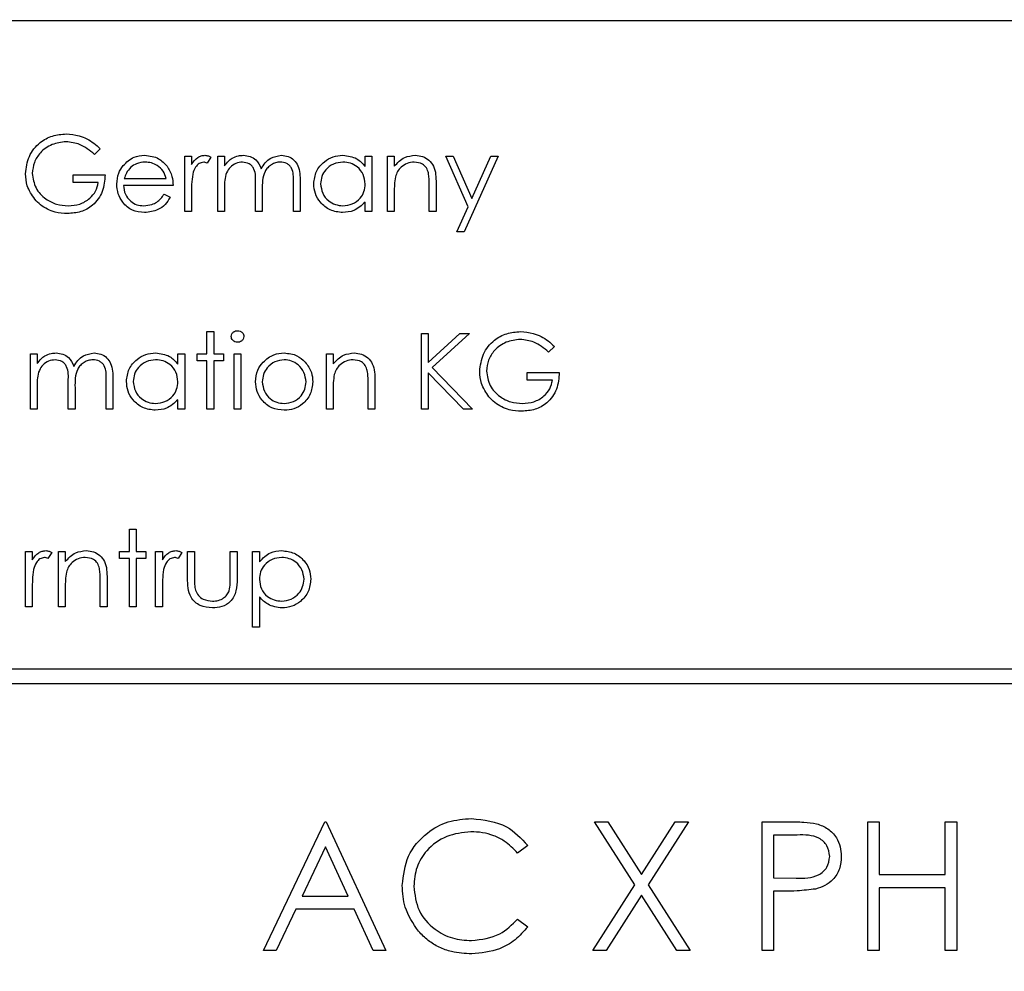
# Paper-space layout 'Blatt3' of a CAD drawing. Header units: millimetres. Extents: x 5 to 418, y 2 to 292.
# Tile 25 of 53: x 89.32 to 93.91, y 218.64 to 223.08. Entities that reach past the tile are written whole.
import ezdxf

# ---------------------------------------------------------------- set-up
doc = ezdxf.new("R2010")
doc.units = ezdxf.units.MM
doc.layers.add('SLD-0', color=7, linetype='Continuous')
doc.styles.add('SLDTEXTSTYLE0', font='TXT', dxfattribs={"width": 0.605})
doc.dimstyles.new('SLDDIMSTYLE0', dxfattribs={"dimtxt": 3.5, "dimasz": 3.302, "dimexe": 0, "dimexo": 0.0625, "dimgap": 0.875, "dimtad": 1, "dimlfac": 3, "dimrnd": 1e-09, "dimzin": 12, "dimdsep": 46, "dimtxsty": 'SLDTEXTSTYLE0', "dimsah": 1, "dimcen": 0.09, "dimadec": 0, "dimazin": 3, "dimtfac": 1, "dimtofl": 0, "dimtmove": 0, "dimatfit": 3, "dimfxl": 1, "dimfrac": 2, "dimtolj": 1, "dimtzin": 12, "dimarcsym": 0})

# ---------------------------------------------------------------- blocks, each defined once
blk = doc.blocks.new('_D_13')
at = {"layer": 'SLD-0'}
for p, q in [((58.038, 202.4881), (58.038, 259.5881)), ((132.3713, 202.4881), (132.3713, 259.5881)), ((58.038, 258.5881), (132.3713, 258.5881))]:
    blk.add_line(p, q, dxfattribs=at)
for points in [[(58.038, 258.5881), (61.34, 258.0801), (61.34, 259.0961)], [(132.3713, 258.5881), (129.0693, 259.0961), (129.0693, 258.0801)]]:
    blk.add_solid(points, dxfattribs=at)
at = {"layer": 'SLD-0', "insert": (91.1942, 263.0999), "char_height": 3.5, "attachment_point": 1, "style": 'SLDTEXTSTYLE0'}
blk.add_mtext('223', dxfattribs=at)

psp = doc.layouts.new('Blatt3')

# ---------------------------------------------------------------- linework, layer by layer
at = {"color": 7, "linetype": 'Continuous', "lineweight": 25}
for p, q in [((103.5403, 223.0738), (86.8736, 223.0738)), ((89.695, 222.4774), (89.6679, 222.4517)), ((90.0885, 222.4426), (90.1202, 222.4426)), ((90.0885, 222.1849), (90.0885, 222.4426)), ((90.1202, 222.4426), (90.1202, 222.4047)), ((90.2106, 222.4383), (90.1932, 222.4109)), ((90.2423, 222.4426), (90.2739, 222.4426)), ((90.2423, 222.1849), (90.2423, 222.4426)), ((90.2739, 222.4426), (90.2739, 222.3978)), ((90.9297, 222.3949), (90.9297, 222.4426)), ((90.9297, 222.4426), (90.9614, 222.4426)), ((90.9614, 222.4426), (90.9614, 222.1849)), ((91.0338, 222.4426), (91.0654, 222.4426)), ((91.0338, 222.1849), (91.0338, 222.4426)), ((91.0654, 222.4426), (91.0654, 222.3961)), ((91.3051, 222.4426), (91.3393, 222.4426)), ((91.4094, 222.2068), (91.3051, 222.4426)), ((91.3393, 222.4426), (91.4265, 222.2452)), ((91.5494, 222.4426), (91.3911, 222.0899)), ((91.4265, 222.2452), (91.5152, 222.4426)), ((91.5152, 222.4426), (91.5494, 222.4426)), ((89.5684, 222.3567), (89.7176, 222.3567)), ((89.5684, 222.3205), (89.5684, 222.3567)), ((89.686, 222.3205), (89.5684, 222.3205)), ((89.8069, 222.3386), (90.0026, 222.3386)), ((90.4187, 222.1849), (90.4187, 222.3159)), ((90.5951, 222.1849), (90.5951, 222.3246)), ((90.6267, 222.3245), (90.6267, 222.1849)), ((91.2599, 222.3165), (91.2599, 222.1849)), ((90.0342, 222.307), (89.8036, 222.307)), ((90.1202, 222.2715), (90.1202, 222.1849)), ((90.2739, 222.2933), (90.2739, 222.1849)), ((90.4503, 222.2851), (90.4503, 222.1849)), ((91.0654, 222.2781), (91.0654, 222.1849)), ((91.2283, 222.1849), (91.2283, 222.3061)), ((89.9925, 222.2663), (90.0207, 222.2515)), ((90.9297, 222.1849), (90.9297, 222.2294)), ((90.1202, 222.1849), (90.0885, 222.1849)), ((90.2739, 222.1849), (90.2423, 222.1849)), ((90.4503, 222.1849), (90.4187, 222.1849)), ((90.6267, 222.1849), (90.5951, 222.1849)), ((90.9614, 222.1849), (90.9297, 222.1849)), ((91.0654, 222.1849), (91.0338, 222.1849)), ((91.2599, 222.1849), (91.2283, 222.1849)), ((91.3569, 222.0899), (91.4094, 222.2068)), ((91.3911, 222.0899), (91.3569, 222.0899)), ((90.1925, 221.6254), (90.2242, 221.6254)), ((90.1925, 221.5214), (90.1925, 221.6254)), ((90.2242, 221.6254), (90.2242, 221.5214)), ((91.1921, 221.6163), (91.2237, 221.6163)), ((91.1921, 221.2636), (91.1921, 221.6163)), ((91.2237, 221.482), (91.3708, 221.6163)), ((91.2237, 221.6163), (91.2237, 221.482)), ((91.4159, 221.6163), (91.2426, 221.458)), ((91.3708, 221.6163), (91.4159, 221.6163)), ((91.8117, 221.5561), (91.7846, 221.5304)), ((89.3694, 221.5214), (89.401, 221.5214)), ((89.3694, 221.2636), (89.3694, 221.5214)), ((89.401, 221.5214), (89.401, 221.4765)), ((90.0568, 221.4737), (90.0568, 221.5214)), ((90.0568, 221.5214), (90.0885, 221.5214)), ((90.0885, 221.5214), (90.0885, 221.2636)), ((90.1473, 221.5214), (90.1925, 221.5214)), ((90.1473, 221.4897), (90.1473, 221.5214)), ((90.1925, 221.4897), (90.1473, 221.4897)), ((90.1925, 221.2636), (90.1925, 221.4897)), ((90.2242, 221.5214), (90.2694, 221.5214)), ((90.2242, 221.4897), (90.2242, 221.2636)), ((90.2694, 221.4897), (90.2242, 221.4897)), ((90.2694, 221.5214), (90.2694, 221.4897)), ((90.3192, 221.5214), (90.3508, 221.5214)), ((90.3192, 221.2636), (90.3192, 221.5214)), ((90.3508, 221.5214), (90.3508, 221.2636)), ((90.7488, 221.5214), (90.7805, 221.5214)), ((90.7488, 221.2636), (90.7488, 221.5214)), ((90.7805, 221.5214), (90.7805, 221.4749)), ((91.2426, 221.458), (91.4295, 221.2636)), ((89.7222, 221.2636), (89.7222, 221.4033)), ((89.7538, 221.4032), (89.7538, 221.2636)), ((91.2237, 221.4338), (91.2237, 221.2636)), ((91.3873, 221.2636), (91.2237, 221.4338)), ((91.6851, 221.4354), (91.8343, 221.4354)), ((91.6851, 221.3992), (91.6851, 221.4354)), ((91.8026, 221.3992), (91.6851, 221.3992)), ((89.401, 221.372), (89.401, 221.2636)), ((89.5458, 221.2636), (89.5458, 221.3946)), ((89.5774, 221.3638), (89.5774, 221.2636)), ((90.7805, 221.3568), (90.7805, 221.2636)), ((90.9433, 221.2636), (90.9433, 221.3848)), ((90.975, 221.3952), (90.975, 221.2636)), ((90.0568, 221.2636), (90.0568, 221.3081)), ((89.401, 221.2636), (89.3694, 221.2636)), ((89.5774, 221.2636), (89.5458, 221.2636)), ((89.7538, 221.2636), (89.7222, 221.2636)), ((90.0885, 221.2636), (90.0568, 221.2636)), ((90.2242, 221.2636), (90.1925, 221.2636)), ((90.3508, 221.2636), (90.3192, 221.2636)), ((90.7805, 221.2636), (90.7488, 221.2636)), ((90.975, 221.2636), (90.9433, 221.2636)), ((91.2237, 221.2636), (91.1921, 221.2636)), ((91.4295, 221.2636), (91.3873, 221.2636)), ((89.8307, 220.7041), (89.8624, 220.7041)), ((89.8307, 220.6001), (89.8307, 220.7041)), ((89.8624, 220.7041), (89.8624, 220.6001)), ((89.3468, 220.6001), (89.3784, 220.6001)), ((89.3468, 220.3423), (89.3468, 220.6001)), ((89.3784, 220.6001), (89.3784, 220.5621)), ((89.4689, 220.5957), (89.4515, 220.5683)), ((89.5005, 220.6001), (89.5322, 220.6001)), ((89.5005, 220.3423), (89.5005, 220.6001)), ((89.5322, 220.6001), (89.5322, 220.5536)), ((89.7855, 220.6001), (89.8307, 220.6001)), ((89.7855, 220.5684), (89.7855, 220.6001)), ((89.8624, 220.6001), (89.9076, 220.6001)), ((89.9076, 220.6001), (89.9076, 220.5684)), ((89.9528, 220.6001), (89.9845, 220.6001)), ((89.9528, 220.3423), (89.9528, 220.6001)), ((89.9845, 220.6001), (89.9845, 220.5621)), ((90.0749, 220.5957), (90.0576, 220.5683)), ((90.1021, 220.6001), (90.1337, 220.6001)), ((90.1021, 220.4769), (90.1021, 220.6001)), ((90.1337, 220.6001), (90.1337, 220.4805)), ((90.3011, 220.6001), (90.3327, 220.6001)), ((90.3011, 220.4805), (90.3011, 220.6001)), ((90.3327, 220.6001), (90.3327, 220.4745)), ((90.4051, 220.6001), (90.4368, 220.6001)), ((90.4051, 220.2473), (90.4051, 220.6001)), ((90.4368, 220.6001), (90.4368, 220.5524)), ((89.8307, 220.5684), (89.7855, 220.5684)), ((89.8307, 220.3423), (89.8307, 220.5684)), ((89.8624, 220.5684), (89.8624, 220.3423)), ((89.9076, 220.5684), (89.8624, 220.5684)), ((89.5322, 220.4355), (89.5322, 220.3423)), ((89.695, 220.3423), (89.695, 220.4635)), ((89.7267, 220.4739), (89.7267, 220.3423)), ((89.3784, 220.4289), (89.3784, 220.3423)), ((89.9845, 220.4289), (89.9845, 220.3423)), ((90.4368, 220.389), (90.4368, 220.2473)), ((89.3784, 220.3423), (89.3468, 220.3423)), ((89.5322, 220.3423), (89.5005, 220.3423)), ((89.7267, 220.3423), (89.695, 220.3423)), ((89.8624, 220.3423), (89.8307, 220.3423)), ((89.9845, 220.3423), (89.9528, 220.3423)), ((90.4368, 220.2473), (90.4051, 220.2473)), ((94.5715, 220.0527), (87.2381, 220.0527)), ((87.2381, 219.9861), (94.5715, 219.9861)), ((90.4563, 218.741), (90.7409, 219.341)), ((90.7409, 219.341), (90.7486, 219.341)), ((90.7486, 219.341), (91.0255, 218.741)), ((92.1868, 219.047), (91.9986, 219.341)), ((91.9986, 219.341), (92.0607, 219.341)), ((92.0607, 219.341), (92.2178, 219.0955)), ((92.2178, 219.0955), (92.3749, 219.341)), ((92.437, 219.341), (92.2489, 219.047)), ((92.3749, 219.341), (92.437, 219.341)), ((92.7793, 219.341), (92.897, 219.341)), ((92.7793, 218.741), (92.7793, 219.341)), ((93.2716, 218.741), (93.2716, 219.341)), ((93.2716, 219.341), (93.3255, 219.341)), ((93.3255, 219.341), (93.3255, 219.0948)), ((93.6332, 219.341), (93.687, 219.341)), ((93.6332, 219.0948), (93.6332, 219.341)), ((93.687, 219.341), (93.687, 218.741)), ((92.9429, 219.2794), (92.8332, 219.2794)), ((92.8332, 219.2794), (92.8332, 219.0794)), ((90.7441, 219.224), (90.6355, 218.9948)), ((90.8499, 218.9948), (90.7441, 219.224)), ((91.687, 219.2309), (91.6399, 219.1948)), ((92.8332, 219.0794), (92.9382, 219.0781)), ((93.3255, 219.0948), (93.6332, 219.0948)), ((91.9909, 218.741), (92.1868, 219.047)), ((92.2489, 219.047), (92.4447, 218.741)), ((92.8761, 219.0179), (92.8332, 219.0179)), ((92.8332, 219.0179), (92.8332, 218.741)), ((93.3255, 219.0333), (93.3255, 218.741)), ((93.6332, 219.0333), (93.3255, 219.0333)), ((93.6332, 218.741), (93.6332, 219.0333)), ((90.6355, 218.9948), (90.8499, 218.9948)), ((92.2178, 218.9984), (92.053, 218.741)), ((92.3826, 218.741), (92.2178, 218.9984)), ((90.6063, 218.9333), (90.515, 218.741)), ((90.8782, 218.9333), (90.6063, 218.9333)), ((90.9669, 218.741), (90.8782, 218.9333)), ((91.6399, 218.8871), (91.687, 218.8514)), ((90.515, 218.741), (90.4563, 218.741)), ((91.0255, 218.741), (90.9669, 218.741)), ((92.053, 218.741), (91.9909, 218.741)), ((92.4447, 218.741), (92.3826, 218.741)), ((92.8332, 218.741), (92.7793, 218.741)), ((93.3255, 218.741), (93.2716, 218.741)), ((93.687, 218.741), (93.6332, 218.741))]:
    psp.add_line(p, q, dxfattribs=at)
for points, knots in [([(89.3468, 222.3614), (89.3502, 222.389), (89.3572, 222.4443), (89.408, 222.5063), (89.4712, 222.5414), (89.5147, 222.5449), (89.5365, 222.5467)], [0, 0, 0, 0, 0.2795897, 0.5590718, 0.7794111, 1, 1, 1, 1]), ([(89.5365, 222.5467), (89.5567, 222.5452), (89.59, 222.5427), (89.6331, 222.525), (89.6663, 222.504), (89.6854, 222.4863), (89.695, 222.4774)], [0, 0, 0, 0, 0.339527, 0.559586, 0.779731, 1, 1, 1, 1]), ([(89.5355, 222.5105), (89.5131, 222.5078), (89.4685, 222.5023), (89.4164, 222.4647), (89.3844, 222.4155), (89.3804, 222.3803), (89.3784, 222.3628)], [0, 0, 0, 0, 0.279847, 0.559555, 0.779847, 1, 1, 1, 1]), ([(89.6679, 222.4517), (89.6461, 222.4696), (89.6071, 222.5017), (89.5574, 222.5078), (89.5355, 222.5105)], [0, 0, 0, 0, 0.55984, 1, 1, 1, 1]), ([(89.8016, 222.3991), (89.8174, 222.4147), (89.8458, 222.4426), (89.885, 222.4458), (89.9024, 222.4472)], [0, 0, 0, 0, 0.558577, 1, 1, 1, 1]), ([(89.904, 222.4155), (89.8903, 222.4143), (89.8659, 222.4122), (89.8462, 222.3977), (89.8376, 222.3913)], [0, 0, 0, 0, 0.5594582, 1, 1, 1, 1]), ([(89.9024, 222.4472), (89.9253, 222.4445), (89.9663, 222.4398), (89.994, 222.4097), (90.0062, 222.3964)], [0, 0, 0, 0, 0.558919, 1, 1, 1, 1]), ([(90.0026, 222.3386), (89.9987, 222.3508), (89.991, 222.3752), (89.9639, 222.3997), (89.9339, 222.4132), (89.914, 222.4147), (89.904, 222.4155)], [0, 0, 0, 0, 0.280138, 0.559194, 0.779598, 1, 1, 1, 1]), ([(90.1202, 222.4047), (90.129, 222.4168), (90.1414, 222.4337), (90.1656, 222.4456), (90.1772, 222.4466), (90.1831, 222.4472)], [0, 0, 0, 0, 0.558788, 0.779481, 1, 1, 1, 1]), ([(90.1771, 222.4155), (90.1696, 222.4139), (90.1546, 222.4106), (90.1354, 222.3899), (90.1295, 222.3713), (90.1258, 222.36)], [0, 0, 0, 0, 0.278336, 0.558768, 1, 1, 1, 1]), ([(90.1932, 222.4109), (90.1903, 222.4123), (90.1852, 222.4147), (90.1795, 222.4153), (90.1771, 222.4155)], [0, 0, 0, 0, 0.5603957, 1, 1, 1, 1]), ([(90.1831, 222.4472), (90.1885, 222.4465), (90.1983, 222.4454), (90.2069, 222.4405), (90.2106, 222.4383)], [0, 0, 0, 0, 0.559243, 1, 1, 1, 1]), ([(90.2739, 222.3978), (90.2797, 222.4056), (90.2899, 222.4194), (90.3036, 222.4296), (90.3097, 222.4341)], [0, 0, 0, 0, 0.5601482, 1, 1, 1, 1]), ([(90.3573, 222.4155), (90.3469, 222.4142), (90.3261, 222.4116), (90.3, 222.3928), (90.2745, 222.3543), (90.2742, 222.3185), (90.2739, 222.2933)], [0, 0, 0, 0, 0.186544, 0.37335, 0.56013, 1, 1, 1, 1]), ([(90.3097, 222.4341), (90.3192, 222.4383), (90.3362, 222.4458), (90.3547, 222.4467), (90.3628, 222.4472)], [0, 0, 0, 0, 0.559743, 1, 1, 1, 1]), ([(90.4187, 222.3159), (90.4196, 222.3391), (90.4208, 222.3681), (90.4032, 222.3972), (90.3856, 222.4118), (90.3686, 222.414), (90.3573, 222.4155)], [0, 0, 0, 0, 0.500537, 0.625897, 0.751368, 1, 1, 1, 1]), ([(90.3628, 222.4472), (90.3731, 222.4461), (90.3937, 222.444), (90.4274, 222.4251), (90.4383, 222.4001), (90.4449, 222.3849)], [0, 0, 0, 0, 0.280809, 0.561507, 1, 1, 1, 1]), ([(90.4449, 222.3849), (90.4507, 222.3943), (90.4624, 222.4132), (90.4934, 222.4397), (90.522, 222.4443), (90.5394, 222.4472)], [0, 0, 0, 0, 0.2812634, 0.5620938, 1, 1, 1, 1]), ([(90.5339, 222.4155), (90.5266, 222.4149), (90.5119, 222.4138), (90.4918, 222.4041), (90.4747, 222.3901), (90.4499, 222.3532), (90.4501, 222.3154), (90.4503, 222.2851)], [0, 0, 0, 0, 0.125317, 0.250662, 0.376086, 0.501515, 1, 1, 1, 1]), ([(90.5951, 222.3246), (90.5958, 222.3466), (90.5967, 222.3741), (90.5777, 222.3999), (90.5605, 222.4126), (90.5445, 222.4143), (90.5339, 222.4155)], [0, 0, 0, 0, 0.499445, 0.624933, 0.750561, 1, 1, 1, 1]), ([(90.5394, 222.4472), (90.5501, 222.4462), (90.5715, 222.4442), (90.5993, 222.4263), (90.6259, 222.3869), (90.6264, 222.3502), (90.6267, 222.3245)], [0, 0, 0, 0, 0.186885, 0.373579, 0.560268, 1, 1, 1, 1]), ([(90.69, 222.3145), (90.6925, 222.3342), (90.6974, 222.3737), (90.7347, 222.4167), (90.7789, 222.4432), (90.8099, 222.4458), (90.8254, 222.4472)], [0, 0, 0, 0, 0.279413, 0.559191, 0.779548, 1, 1, 1, 1]), ([(90.8259, 222.4155), (90.8107, 222.4138), (90.7805, 222.4102), (90.7462, 222.3834), (90.7256, 222.3497), (90.723, 222.326), (90.7217, 222.3141)], [0, 0, 0, 0, 0.279767, 0.559291, 0.779719, 1, 1, 1, 1]), ([(90.8254, 222.4472), (90.8487, 222.4445), (90.8903, 222.4398), (90.9177, 222.4087), (90.9297, 222.3949)], [0, 0, 0, 0, 0.559062, 1, 1, 1, 1]), ([(90.9297, 222.3132), (90.9281, 222.3285), (90.9247, 222.359), (90.8962, 222.3927), (90.8618, 222.4127), (90.8379, 222.4146), (90.8259, 222.4155)], [0, 0, 0, 0, 0.27966, 0.55921, 0.779487, 1, 1, 1, 1]), ([(91.0654, 222.3961), (91.0805, 222.4124), (91.1074, 222.4414), (91.1463, 222.4454), (91.1635, 222.4472)], [0, 0, 0, 0, 0.559141, 1, 1, 1, 1]), ([(91.158, 222.4155), (91.1468, 222.4143), (91.1245, 222.412), (91.0982, 222.3939), (91.0792, 222.3721), (91.0733, 222.3555), (91.0703, 222.3472)], [0, 0, 0, 0, 0.279553, 0.559373, 0.779703, 1, 1, 1, 1]), ([(91.2245, 222.3648), (91.222, 222.373), (91.2169, 222.3894), (91.194, 222.4119), (91.1716, 222.4142), (91.158, 222.4155)], [0, 0, 0, 0, 0.281192, 0.561331, 1, 1, 1, 1]), ([(91.1635, 222.4472), (91.1751, 222.4462), (91.1982, 222.4441), (91.2285, 222.4256), (91.2593, 222.3844), (91.2597, 222.3445), (91.2599, 222.3165)], [0, 0, 0, 0, 0.187021, 0.37389, 0.56061, 1, 1, 1, 1]), ([(89.39, 222.2425), (89.3761, 222.2627), (89.3512, 222.2987), (89.3481, 222.3422), (89.3468, 222.3614)], [0, 0, 0, 0, 0.559317, 1, 1, 1, 1]), ([(89.3784, 222.3628), (89.382, 222.3395), (89.3893, 222.2928), (89.4361, 222.2435), (89.4905, 222.2164), (89.5272, 222.2134), (89.5456, 222.212)], [0, 0, 0, 0, 0.279061, 0.558584, 0.779236, 1, 1, 1, 1]), ([(89.7719, 222.313), (89.7735, 222.3306), (89.7763, 222.3619), (89.7939, 222.3877), (89.8016, 222.3991)], [0, 0, 0, 0, 0.559427, 1, 1, 1, 1]), ([(89.8376, 222.3913), (89.8299, 222.3826), (89.8161, 222.367), (89.8097, 222.3473), (89.8069, 222.3386)], [0, 0, 0, 0, 0.5587953, 1, 1, 1, 1]), ([(90.0062, 222.3964), (90.0154, 222.3809), (90.0318, 222.3532), (90.0335, 222.3211), (90.0342, 222.307)], [0, 0, 0, 0, 0.558897, 1, 1, 1, 1]), ([(91.2283, 222.3061), (91.2283, 222.3171), (91.2284, 222.3368), (91.2257, 222.3562), (91.2245, 222.3648)], [0, 0, 0, 0, 0.560255, 1, 1, 1, 1]), ([(89.7176, 222.3567), (89.7155, 222.3301), (89.7111, 222.2769), (89.6665, 222.214), (89.6055, 222.1801), (89.5638, 222.1772), (89.5429, 222.1758)], [0, 0, 0, 0, 0.280351, 0.559367, 0.779371, 1, 1, 1, 1]), ([(89.5456, 222.212), (89.5638, 222.2134), (89.6002, 222.2162), (89.6449, 222.2424), (89.6759, 222.2787), (89.6826, 222.3066), (89.686, 222.3205)], [0, 0, 0, 0, 0.280254, 0.559912, 0.779941, 1, 1, 1, 1]), ([(90.1258, 222.36), (90.1237, 222.3435), (90.12, 222.3141), (90.1201, 222.2845), (90.1202, 222.2715)], [0, 0, 0, 0, 0.559636, 1, 1, 1, 1]), ([(91.0703, 222.3472), (91.0685, 222.3344), (91.0654, 222.3114), (91.0654, 222.2883), (91.0654, 222.2781)], [0, 0, 0, 0, 0.559658, 1, 1, 1, 1]), ([(89.9016, 222.1803), (89.882, 222.1821), (89.8428, 222.1856), (89.8007, 222.2232), (89.7761, 222.2673), (89.7733, 222.2978), (89.7719, 222.313)], [0, 0, 0, 0, 0.279885, 0.558859, 0.779462, 1, 1, 1, 1]), ([(89.8036, 222.307), (89.8052, 222.293), (89.8084, 222.2651), (89.8334, 222.2335), (89.8647, 222.2147), (89.8866, 222.2129), (89.8976, 222.212)], [0, 0, 0, 0, 0.279963, 0.559359, 0.779526, 1, 1, 1, 1]), ([(90.8245, 222.1803), (90.8046, 222.1826), (90.765, 222.1873), (90.7211, 222.2237), (90.6941, 222.2677), (90.6914, 222.2989), (90.69, 222.3145)], [0, 0, 0, 0, 0.2795734, 0.559333, 0.7795891, 1, 1, 1, 1]), ([(90.7217, 222.3141), (90.7238, 222.2991), (90.7281, 222.2689), (90.7559, 222.2353), (90.79, 222.2155), (90.8137, 222.2131), (90.8256, 222.212)], [0, 0, 0, 0, 0.279429, 0.559146, 0.77957, 1, 1, 1, 1]), ([(90.8256, 222.212), (90.8407, 222.2138), (90.8709, 222.2175), (90.9061, 222.2433), (90.9266, 222.2774), (90.9287, 222.3013), (90.9297, 222.3132)], [0, 0, 0, 0, 0.279822, 0.559387, 0.779603, 1, 1, 1, 1]), ([(89.5429, 222.1758), (89.5233, 222.1769), (89.491, 222.1788), (89.4487, 222.1947), (89.4161, 222.2148), (89.3987, 222.2333), (89.39, 222.2425)], [0, 0, 0, 0, 0.339789, 0.559872, 0.779908, 1, 1, 1, 1]), ([(89.8976, 222.212), (89.9106, 222.2132), (89.932, 222.2153), (89.9593, 222.2283), (89.9782, 222.2455), (89.9878, 222.2593), (89.9925, 222.2663)], [0, 0, 0, 0, 0.339465, 0.559626, 0.779498, 1, 1, 1, 1]), ([(90.0207, 222.2515), (90.0135, 222.2398), (89.9991, 222.2165), (89.9585, 222.1866), (89.9232, 222.1827), (89.9016, 222.1803)], [0, 0, 0, 0, 0.280919, 0.561407, 1, 1, 1, 1]), ([(90.9297, 222.2294), (90.913, 222.2136), (90.8832, 222.1852), (90.8424, 222.1818), (90.8245, 222.1803)], [0, 0, 0, 0, 0.558763, 1, 1, 1, 1]), ([(90.3056, 221.6026), (90.3062, 221.6068), (90.3073, 221.6151), (90.3156, 221.6239), (90.325, 221.6291), (90.3316, 221.6296), (90.3349, 221.6299)], [0, 0, 0, 0, 0.279289, 0.558897, 0.779452, 1, 1, 1, 1]), ([(90.3349, 221.6299), (90.339, 221.6295), (90.3474, 221.6286), (90.3571, 221.6215), (90.3634, 221.6125), (90.3641, 221.6059), (90.3644, 221.6026)], [0, 0, 0, 0, 0.279869, 0.559866, 0.779911, 1, 1, 1, 1]), ([(90.3349, 221.5756), (90.3307, 221.5761), (90.3224, 221.577), (90.3129, 221.584), (90.3067, 221.5929), (90.306, 221.5994), (90.3056, 221.6026)], [0, 0, 0, 0, 0.279784, 0.559698, 0.779921, 1, 1, 1, 1]), ([(90.3644, 221.6026), (90.3638, 221.5985), (90.3626, 221.5901), (90.3541, 221.5816), (90.3447, 221.5763), (90.3381, 221.5759), (90.3349, 221.5756)], [0, 0, 0, 0, 0.27916, 0.558862, 0.779356, 1, 1, 1, 1]), ([(91.4634, 221.4401), (91.4669, 221.4677), (91.4739, 221.523), (91.5246, 221.585), (91.5879, 221.6201), (91.6314, 221.6236), (91.6532, 221.6254)], [0, 0, 0, 0, 0.27959, 0.559072, 0.779411, 1, 1, 1, 1]), ([(91.6521, 221.5892), (91.6298, 221.5865), (91.5852, 221.581), (91.5331, 221.5434), (91.501, 221.4942), (91.4971, 221.459), (91.4951, 221.4415)], [0, 0, 0, 0, 0.2798474, 0.5595549, 0.7798473, 1, 1, 1, 1]), ([(91.7846, 221.5304), (91.7627, 221.5483), (91.7238, 221.5804), (91.674, 221.5865), (91.6521, 221.5892)], [0, 0, 0, 0, 0.55984, 1, 1, 1, 1]), ([(91.6532, 221.6254), (91.6734, 221.6239), (91.7066, 221.6214), (91.7497, 221.6037), (91.7829, 221.5827), (91.8021, 221.565), (91.8117, 221.5561)], [0, 0, 0, 0, 0.339527, 0.559586, 0.779731, 1, 1, 1, 1]), ([(89.401, 221.4765), (89.4068, 221.4843), (89.417, 221.4981), (89.4307, 221.5083), (89.4368, 221.5128)], [0, 0, 0, 0, 0.560148, 1, 1, 1, 1]), ([(89.4844, 221.4942), (89.474, 221.4929), (89.4532, 221.4903), (89.4271, 221.4715), (89.4016, 221.433), (89.4013, 221.3972), (89.401, 221.372)], [0, 0, 0, 0, 0.186544, 0.37335, 0.56013, 1, 1, 1, 1]), ([(89.4368, 221.5128), (89.4463, 221.517), (89.4633, 221.5245), (89.4818, 221.5254), (89.4899, 221.5259)], [0, 0, 0, 0, 0.559743, 1, 1, 1, 1]), ([(89.5458, 221.3946), (89.5467, 221.4178), (89.5479, 221.4468), (89.5303, 221.4759), (89.5127, 221.4905), (89.4957, 221.4927), (89.4844, 221.4942)], [0, 0, 0, 0, 0.500537, 0.625897, 0.751368, 1, 1, 1, 1]), ([(89.4899, 221.5259), (89.5002, 221.5248), (89.5208, 221.5227), (89.5545, 221.5038), (89.5654, 221.4788), (89.572, 221.4636)], [0, 0, 0, 0, 0.280809, 0.561507, 1, 1, 1, 1]), ([(89.572, 221.4636), (89.5778, 221.4731), (89.5895, 221.4919), (89.6205, 221.5184), (89.6491, 221.523), (89.6665, 221.5259)], [0, 0, 0, 0, 0.2812634, 0.5620938, 1, 1, 1, 1]), ([(89.661, 221.4942), (89.6537, 221.4936), (89.639, 221.4925), (89.6189, 221.4828), (89.6018, 221.4688), (89.577, 221.4319), (89.5772, 221.3941), (89.5774, 221.3638)], [0, 0, 0, 0, 0.125317, 0.250662, 0.376086, 0.501515, 1, 1, 1, 1]), ([(89.7222, 221.4033), (89.7229, 221.4253), (89.7238, 221.4528), (89.7048, 221.4786), (89.6876, 221.4913), (89.6716, 221.493), (89.661, 221.4942)], [0, 0, 0, 0, 0.499445, 0.624933, 0.750561, 1, 1, 1, 1]), ([(89.6665, 221.5259), (89.6772, 221.5249), (89.6986, 221.5229), (89.7264, 221.5051), (89.753, 221.4656), (89.7535, 221.429), (89.7538, 221.4032)], [0, 0, 0, 0, 0.186885, 0.373579, 0.560268, 1, 1, 1, 1]), ([(89.8171, 221.3932), (89.8196, 221.4129), (89.8245, 221.4525), (89.8618, 221.4955), (89.906, 221.5219), (89.937, 221.5245), (89.9525, 221.5259)], [0, 0, 0, 0, 0.279413, 0.559191, 0.779548, 1, 1, 1, 1]), ([(89.953, 221.4942), (89.9378, 221.4925), (89.9076, 221.4889), (89.8733, 221.4621), (89.8527, 221.4284), (89.8501, 221.4047), (89.8488, 221.3928)], [0, 0, 0, 0, 0.279767, 0.559291, 0.779719, 1, 1, 1, 1]), ([(89.9525, 221.5259), (89.9758, 221.5232), (90.0174, 221.5185), (90.0448, 221.4874), (90.0568, 221.4737)], [0, 0, 0, 0, 0.559062, 1, 1, 1, 1]), ([(90.0568, 221.3919), (90.0552, 221.4072), (90.0518, 221.4377), (90.0233, 221.4714), (89.9889, 221.4914), (89.965, 221.4933), (89.953, 221.4942)], [0, 0, 0, 0, 0.27966, 0.55921, 0.779487, 1, 1, 1, 1]), ([(90.5521, 221.4942), (90.537, 221.4924), (90.5069, 221.4887), (90.4739, 221.4605), (90.4534, 221.4271), (90.4514, 221.4034), (90.4503, 221.3915)], [0, 0, 0, 0, 0.279484, 0.559256, 0.779547, 1, 1, 1, 1]), ([(90.454, 221.4832), (90.4699, 221.497), (90.4984, 221.5217), (90.5358, 221.5246), (90.5522, 221.5259)], [0, 0, 0, 0, 0.55888, 1, 1, 1, 1]), ([(90.6539, 221.3915), (90.6521, 221.4066), (90.6487, 221.4368), (90.6208, 221.47), (90.5876, 221.491), (90.5639, 221.4931), (90.5521, 221.4942)], [0, 0, 0, 0, 0.279586, 0.559398, 0.779653, 1, 1, 1, 1]), ([(90.5522, 221.5259), (90.5732, 221.5237), (90.6106, 221.5198), (90.6381, 221.4945), (90.6502, 221.4834)], [0, 0, 0, 0, 0.559182, 1, 1, 1, 1]), ([(90.7805, 221.4749), (90.7955, 221.4911), (90.8224, 221.5201), (90.8614, 221.5241), (90.8786, 221.5259)], [0, 0, 0, 0, 0.559141, 1, 1, 1, 1]), ([(90.8731, 221.4942), (90.8619, 221.4931), (90.8395, 221.4907), (90.8133, 221.4726), (90.7942, 221.4508), (90.7883, 221.4342), (90.7854, 221.426)], [0, 0, 0, 0, 0.279553, 0.559373, 0.779703, 1, 1, 1, 1]), ([(90.9396, 221.4435), (90.937, 221.4517), (90.932, 221.4681), (90.9091, 221.4906), (90.8867, 221.4929), (90.8731, 221.4942)], [0, 0, 0, 0, 0.281192, 0.561331, 1, 1, 1, 1]), ([(90.8786, 221.5259), (90.8901, 221.5249), (90.9133, 221.5228), (90.9436, 221.5043), (90.9744, 221.4631), (90.9747, 221.4232), (90.975, 221.3952)], [0, 0, 0, 0, 0.187021, 0.37389, 0.56061, 1, 1, 1, 1]), ([(90.4187, 221.3917), (90.4205, 221.4107), (90.4239, 221.4447), (90.4448, 221.4714), (90.454, 221.4832)], [0, 0, 0, 0, 0.559285, 1, 1, 1, 1]), ([(90.6502, 221.4834), (90.6616, 221.468), (90.682, 221.4406), (90.6844, 221.4067), (90.6855, 221.3917)], [0, 0, 0, 0, 0.559216, 1, 1, 1, 1]), ([(90.7854, 221.426), (90.7836, 221.4131), (90.7805, 221.3901), (90.7805, 221.367), (90.7805, 221.3568)], [0, 0, 0, 0, 0.559658, 1, 1, 1, 1]), ([(90.9433, 221.3848), (90.9434, 221.3958), (90.9435, 221.4155), (90.9408, 221.4349), (90.9396, 221.4435)], [0, 0, 0, 0, 0.560255, 1, 1, 1, 1]), ([(91.5067, 221.3212), (91.4928, 221.3414), (91.4679, 221.3775), (91.4648, 221.4209), (91.4634, 221.4401)], [0, 0, 0, 0, 0.559317, 1, 1, 1, 1]), ([(91.4951, 221.4415), (91.4987, 221.4182), (91.5059, 221.3715), (91.5527, 221.3222), (91.6071, 221.2951), (91.6439, 221.2921), (91.6623, 221.2907)], [0, 0, 0, 0, 0.279061, 0.558584, 0.779236, 1, 1, 1, 1]), ([(91.8343, 221.4354), (91.8321, 221.4088), (91.8278, 221.3556), (91.7832, 221.2927), (91.7222, 221.2588), (91.6804, 221.2559), (91.6595, 221.2545)], [0, 0, 0, 0, 0.280351, 0.559367, 0.779371, 1, 1, 1, 1]), ([(91.6623, 221.2907), (91.6805, 221.2921), (91.7169, 221.2949), (91.7616, 221.3211), (91.7925, 221.3574), (91.7993, 221.3853), (91.8026, 221.3992)], [0, 0, 0, 0, 0.280254, 0.559912, 0.779941, 1, 1, 1, 1]), ([(89.9516, 221.259), (89.9317, 221.2613), (89.8921, 221.266), (89.8482, 221.3025), (89.8212, 221.3464), (89.8185, 221.3776), (89.8171, 221.3932)], [0, 0, 0, 0, 0.279573, 0.559333, 0.779589, 1, 1, 1, 1]), ([(89.8488, 221.3928), (89.8509, 221.3778), (89.8552, 221.3476), (89.883, 221.314), (89.9171, 221.2942), (89.9408, 221.2918), (89.9527, 221.2907)], [0, 0, 0, 0, 0.279429, 0.559146, 0.77957, 1, 1, 1, 1]), ([(89.9527, 221.2907), (89.9678, 221.2925), (89.998, 221.2962), (90.0332, 221.322), (90.0537, 221.3561), (90.0558, 221.38), (90.0568, 221.3919)], [0, 0, 0, 0, 0.279822, 0.559387, 0.779603, 1, 1, 1, 1]), ([(90.5522, 221.259), (90.5325, 221.261), (90.493, 221.265), (90.4495, 221.3016), (90.4229, 221.3454), (90.4201, 221.3763), (90.4187, 221.3917)], [0, 0, 0, 0, 0.279776, 0.559179, 0.779592, 1, 1, 1, 1]), ([(90.4503, 221.3915), (90.4522, 221.3766), (90.456, 221.3468), (90.4829, 221.313), (90.5169, 221.2938), (90.5404, 221.2917), (90.5521, 221.2907)], [0, 0, 0, 0, 0.2796181, 0.5591672, 0.7795123, 1, 1, 1, 1]), ([(90.5521, 221.2907), (90.567, 221.2924), (90.5969, 221.2958), (90.6307, 221.3227), (90.6504, 221.3564), (90.6527, 221.3798), (90.6539, 221.3915)], [0, 0, 0, 0, 0.279745, 0.559113, 0.779606, 1, 1, 1, 1]), ([(90.6855, 221.3917), (90.6831, 221.3721), (90.6783, 221.3329), (90.6427, 221.2889), (90.5986, 221.2626), (90.5677, 221.2602), (90.5522, 221.259)], [0, 0, 0, 0, 0.279521, 0.559381, 0.779507, 1, 1, 1, 1]), ([(90.0568, 221.3081), (90.0401, 221.2923), (90.0103, 221.2639), (89.9695, 221.2605), (89.9516, 221.259)], [0, 0, 0, 0, 0.558763, 1, 1, 1, 1]), ([(91.6595, 221.2545), (91.6399, 221.2557), (91.6076, 221.2575), (91.5653, 221.2734), (91.5327, 221.2935), (91.5154, 221.312), (91.5067, 221.3212)], [0, 0, 0, 0, 0.339789, 0.559872, 0.779908, 1, 1, 1, 1]), ([(89.3784, 220.5621), (89.3873, 220.5742), (89.3996, 220.5911), (89.4239, 220.603), (89.4355, 220.6041), (89.4413, 220.6046)], [0, 0, 0, 0, 0.558788, 0.779481, 1, 1, 1, 1]), ([(89.4353, 220.5729), (89.4279, 220.5713), (89.4129, 220.568), (89.3937, 220.5473), (89.3877, 220.5287), (89.3841, 220.5174)], [0, 0, 0, 0, 0.278336, 0.558768, 1, 1, 1, 1]), ([(89.4515, 220.5683), (89.4486, 220.5697), (89.4434, 220.5721), (89.4378, 220.5727), (89.4353, 220.5729)], [0, 0, 0, 0, 0.560396, 1, 1, 1, 1]), ([(89.4413, 220.6046), (89.4468, 220.6039), (89.4566, 220.6028), (89.4651, 220.5979), (89.4689, 220.5957)], [0, 0, 0, 0, 0.559243, 1, 1, 1, 1]), ([(89.5322, 220.5536), (89.5472, 220.5698), (89.5742, 220.5988), (89.6131, 220.6028), (89.6303, 220.6046)], [0, 0, 0, 0, 0.559141, 1, 1, 1, 1]), ([(89.6248, 220.5729), (89.6136, 220.5718), (89.5912, 220.5694), (89.565, 220.5513), (89.5459, 220.5295), (89.54, 220.5129), (89.5371, 220.5047)], [0, 0, 0, 0, 0.279553, 0.559373, 0.779703, 1, 1, 1, 1]), ([(89.6913, 220.5222), (89.6888, 220.5304), (89.6837, 220.5468), (89.6608, 220.5693), (89.6384, 220.5716), (89.6248, 220.5729)], [0, 0, 0, 0, 0.281192, 0.561331, 1, 1, 1, 1]), ([(89.6303, 220.6046), (89.6419, 220.6036), (89.665, 220.6016), (89.6953, 220.583), (89.7261, 220.5418), (89.7264, 220.5019), (89.7267, 220.4739)], [0, 0, 0, 0, 0.187021, 0.37389, 0.56061, 1, 1, 1, 1]), ([(89.9845, 220.5621), (89.9933, 220.5742), (90.0057, 220.5911), (90.0299, 220.603), (90.0416, 220.6041), (90.0474, 220.6046)], [0, 0, 0, 0, 0.558788, 0.779481, 1, 1, 1, 1]), ([(90.0414, 220.5729), (90.0339, 220.5713), (90.019, 220.568), (89.9998, 220.5473), (89.9938, 220.5287), (89.9901, 220.5174)], [0, 0, 0, 0, 0.2783358, 0.5587681, 1, 1, 1, 1]), ([(90.0576, 220.5683), (90.0547, 220.5697), (90.0495, 220.5721), (90.0439, 220.5727), (90.0414, 220.5729)], [0, 0, 0, 0, 0.560396, 1, 1, 1, 1]), ([(90.0474, 220.6046), (90.0529, 220.6039), (90.0626, 220.6028), (90.0712, 220.5979), (90.0749, 220.5957)], [0, 0, 0, 0, 0.559243, 1, 1, 1, 1]), ([(90.4368, 220.5524), (90.4528, 220.5693), (90.4815, 220.5996), (90.5227, 220.603), (90.5409, 220.6046)], [0, 0, 0, 0, 0.5584178, 1, 1, 1, 1]), ([(90.5406, 220.5729), (90.5254, 220.5713), (90.4948, 220.568), (90.4605, 220.5406), (90.4397, 220.5066), (90.4378, 220.4826), (90.4368, 220.4706)], [0, 0, 0, 0, 0.279747, 0.559315, 0.779515, 1, 1, 1, 1]), ([(90.6448, 220.4715), (90.6427, 220.4866), (90.6385, 220.5167), (90.6106, 220.5503), (90.5763, 220.5697), (90.5525, 220.5718), (90.5406, 220.5729)], [0, 0, 0, 0, 0.279387, 0.559092, 0.779508, 1, 1, 1, 1]), ([(90.5409, 220.6046), (90.5607, 220.6023), (90.6003, 220.5978), (90.6443, 220.5619), (90.6722, 220.5185), (90.675, 220.4874), (90.6765, 220.4719)], [0, 0, 0, 0, 0.2796269, 0.559432, 0.7797032, 1, 1, 1, 1]), ([(89.3841, 220.5174), (89.382, 220.5009), (89.3783, 220.4715), (89.3784, 220.4419), (89.3784, 220.4289)], [0, 0, 0, 0, 0.559636, 1, 1, 1, 1]), ([(89.5371, 220.5047), (89.5353, 220.4918), (89.5322, 220.4688), (89.5322, 220.4457), (89.5322, 220.4355)], [0, 0, 0, 0, 0.559658, 1, 1, 1, 1]), ([(89.695, 220.4635), (89.6951, 220.4745), (89.6952, 220.4942), (89.6925, 220.5136), (89.6913, 220.5222)], [0, 0, 0, 0, 0.5602545, 1, 1, 1, 1]), ([(89.9901, 220.5174), (89.9881, 220.5009), (89.9843, 220.4715), (89.9844, 220.4419), (89.9845, 220.4289)], [0, 0, 0, 0, 0.559636, 1, 1, 1, 1]), ([(90.1337, 220.4805), (90.1337, 220.4691), (90.1336, 220.4489), (90.1372, 220.429), (90.1388, 220.4202)], [0, 0, 0, 0, 0.560377, 1, 1, 1, 1]), ([(90.2958, 220.4177), (90.2978, 220.4293), (90.3012, 220.4501), (90.3011, 220.4712), (90.3011, 220.4805)], [0, 0, 0, 0, 0.559371, 1, 1, 1, 1]), ([(90.2176, 220.3377), (90.198, 220.3393), (90.1589, 220.3424), (90.1041, 220.394), (90.1028, 220.4454), (90.1021, 220.4769)], [0, 0, 0, 0, 0.28097, 0.559785, 1, 1, 1, 1]), ([(90.3327, 220.4745), (90.3325, 220.4553), (90.3319, 220.417), (90.3071, 220.3667), (90.2629, 220.3406), (90.2327, 220.3387), (90.2176, 220.3377)], [0, 0, 0, 0, 0.2815008, 0.5596459, 0.7792985, 1, 1, 1, 1]), ([(90.4368, 220.4706), (90.4384, 220.4554), (90.4418, 220.4249), (90.4707, 220.3915), (90.5054, 220.3728), (90.5292, 220.3705), (90.5411, 220.3694)], [0, 0, 0, 0, 0.279654, 0.558875, 0.779455, 1, 1, 1, 1]), ([(90.5411, 220.3694), (90.5562, 220.3713), (90.5864, 220.3751), (90.6203, 220.4024), (90.6408, 220.436), (90.6435, 220.4597), (90.6448, 220.4715)], [0, 0, 0, 0, 0.279628, 0.559247, 0.779775, 1, 1, 1, 1]), ([(90.6765, 220.4719), (90.6742, 220.452), (90.6696, 220.4123), (90.6327, 220.3687), (90.5887, 220.3418), (90.5575, 220.3391), (90.5419, 220.3377)], [0, 0, 0, 0, 0.27954, 0.559273, 0.779559, 1, 1, 1, 1]), ([(90.1388, 220.4202), (90.1426, 220.4116), (90.1504, 220.3943), (90.1788, 220.3737), (90.2031, 220.371), (90.2179, 220.3694)], [0, 0, 0, 0, 0.280117, 0.560544, 1, 1, 1, 1]), ([(90.2179, 220.3694), (90.2271, 220.3699), (90.2454, 220.371), (90.2689, 220.382), (90.2867, 220.398), (90.2928, 220.4111), (90.2958, 220.4177)], [0, 0, 0, 0, 0.28027, 0.560007, 0.780074, 1, 1, 1, 1]), ([(90.5419, 220.3377), (90.519, 220.3408), (90.4779, 220.3463), (90.4494, 220.3759), (90.4368, 220.389)], [0, 0, 0, 0, 0.5584659, 1, 1, 1, 1]), ([(91.1024, 219.0444), (91.1079, 219.0915), (91.1188, 219.1855), (91.2076, 219.2885), (91.3144, 219.3481), (91.3883, 219.3536), (91.4252, 219.3563)], [0, 0, 0, 0, 0.2795119, 0.5590796, 0.7793739, 1, 1, 1, 1]), ([(91.4252, 219.3563), (91.4828, 219.35), (91.5858, 219.3386), (91.6561, 219.2638), (91.687, 219.2309)], [0, 0, 0, 0, 0.559517, 1, 1, 1, 1]), ([(92.897, 219.341), (92.9226, 219.341), (92.9684, 219.3412), (93.0137, 219.3348), (93.0337, 219.3319)], [0, 0, 0, 0, 0.560314, 1, 1, 1, 1]), ([(91.4219, 219.2948), (91.3836, 219.2904), (91.307, 219.2817), (91.2176, 219.2165), (91.1644, 219.1309), (91.159, 219.0705), (91.1563, 219.0404)], [0, 0, 0, 0, 0.2798558, 0.5595188, 0.7796855, 1, 1, 1, 1]), ([(91.6399, 219.1948), (91.6203, 219.2152), (91.588, 219.2489), (91.5294, 219.2773), (91.4766, 219.2924), (91.4401, 219.294), (91.4219, 219.2948)], [0, 0, 0, 0, 0.339327, 0.559466, 0.779727, 1, 1, 1, 1]), ([(93.0337, 219.3319), (93.0519, 219.3254), (93.0883, 219.3122), (93.126, 219.2716), (93.1459, 219.2255), (93.1477, 219.1952), (93.1486, 219.18)], [0, 0, 0, 0, 0.279705, 0.559381, 0.779509, 1, 1, 1, 1]), ([(93.0947, 219.1798), (93.092, 219.197), (93.0879, 219.2229), (93.0658, 219.25), (93.0234, 219.2803), (92.9787, 219.2798), (92.9429, 219.2794)], [0, 0, 0, 0, 0.248969, 0.374729, 0.500383, 1, 1, 1, 1]), ([(92.9382, 219.0781), (92.9748, 219.078), (93.0205, 219.0778), (93.0648, 219.1078), (93.0879, 219.1354), (93.092, 219.1621), (93.0947, 219.1798)], [0, 0, 0, 0, 0.499721, 0.62535, 0.751083, 1, 1, 1, 1]), ([(93.1486, 219.18), (93.1471, 219.1602), (93.1443, 219.1207), (93.1142, 219.0726), (93.0733, 219.0415), (93.0437, 219.0323), (93.0288, 219.0277)], [0, 0, 0, 0, 0.280099, 0.559324, 0.779458, 1, 1, 1, 1]), ([(91.1785, 218.8305), (91.1537, 218.8668), (91.1093, 218.9318), (91.1045, 219.01), (91.1024, 219.0444)], [0, 0, 0, 0, 0.559029, 1, 1, 1, 1]), ([(91.1563, 219.0404), (91.1608, 219.0015), (91.17, 218.9239), (91.2452, 218.8403), (91.3343, 218.7935), (91.3952, 218.7892), (91.4256, 218.7871)], [0, 0, 0, 0, 0.279434, 0.558921, 0.779283, 1, 1, 1, 1]), ([(93.0288, 219.0277), (93.0005, 219.0242), (92.9497, 219.0178), (92.8986, 219.0178), (92.8761, 219.0179)], [0, 0, 0, 0, 0.559694, 1, 1, 1, 1]), ([(91.4256, 218.7871), (91.472, 218.7928), (91.555, 218.8029), (91.6139, 218.8613), (91.6399, 218.8871)], [0, 0, 0, 0, 0.558772, 1, 1, 1, 1]), ([(91.426, 218.7256), (91.3944, 218.7273), (91.3424, 218.7302), (91.274, 218.7549), (91.221, 218.7863), (91.1926, 218.8158), (91.1785, 218.8305)], [0, 0, 0, 0, 0.339838, 0.559927, 0.779959, 1, 1, 1, 1]), ([(91.687, 218.8514), (91.6685, 218.8302), (91.6315, 218.7879), (91.5426, 218.7369), (91.4702, 218.7298), (91.426, 218.7256)], [0, 0, 0, 0, 0.28041, 0.560795, 1, 1, 1, 1])]:
    psp.add_open_spline(points, degree=3, knots=knots, dxfattribs=at)

# ---------------------------------------------------------------- dimensions: what is measured, and where the dimension line sits
at = {"layer": 'SLD-0'}
dim = psp.add_linear_dim(base=(132.3713, 258.5881), p1=(58.038, 202.4881), p2=(132.3713, 202.4881), dimstyle='SLDDIMSTYLE0', dxfattribs=at)
dim.commit()
dim.dimension.update_dxf_attribs({"geometry": '_D_13', "text_midpoint": (95.2046, 258.5881), "dimtype": 160})

doc.saveas('drawing.dxf')
